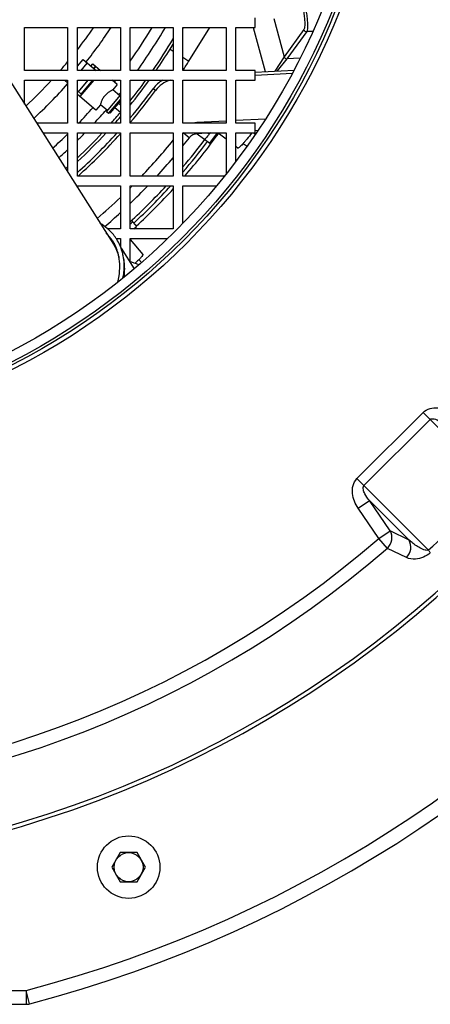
# Model space of a CAD drawing. Header units: millimetres. Extents: x 0 to 297, y 0 to 210.
# Tile 6 of 34: x 154 to 160, y 71 to 85. Entities that reach past the tile are written whole.
import ezdxf

# ---------------------------------------------------------------- set-up
doc = ezdxf.new("R2010")
doc.units = ezdxf.units.MM
doc.header["$LTSCALE"] = 16.335
doc.layers.get('0').update_dxf_attribs({"linetype": 'CONTINUOUS'})
doc.layers.add('02___PRT_ALL_AXES', color=7, linetype='CONTINUOUS')
doc.layers.add('AXES_REF', color=7, linetype='CONTINUOUS')

msp = doc.modelspace()

# ---------------------------------------------------------------- linework, layer by layer
at = {"color": 7, "linetype": 'Continuous'}
for p, q in [((157.305, 85.108), (157.305, 85.248)), ((153.985, 85.108), (154.605, 85.108)), ((153.985, 84.488), (153.985, 85.108)), ((154.605, 85.108), (154.605, 84.488)), ((154.745, 85.108), (155.365, 85.108)), ((154.745, 84.488), (154.745, 85.108)), ((155.365, 85.108), (155.365, 84.488)), ((155.505, 85.108), (156.125, 85.108)), ((155.505, 84.488), (155.505, 85.108)), ((156.125, 85.108), (156.125, 84.488)), ((156.265, 85.108), (156.885, 85.108)), ((156.265, 84.488), (156.265, 85.108)), ((156.265, 85.091), (156.275, 85.108)), ((156.885, 85.108), (156.885, 84.488)), ((157.025, 85.108), (157.305, 85.108)), ((157.025, 84.488), (157.025, 85.108)), ((153.43, 84.88), (155.263, 81.987)), ((156.079, 84.793), (156.125, 84.866)), ((154.745, 84.549), (154.827, 84.647)), ((154.827, 84.647), (155.017, 84.488)), ((154.94, 84.552), (154.966, 84.583)), ((154.966, 84.583), (155.079, 84.488)), ((154.986, 84.513), (155.012, 84.544)), ((154.605, 84.488), (153.985, 84.488)), ((155.365, 84.488), (154.745, 84.488)), ((156.125, 84.488), (155.505, 84.488)), ((156.885, 84.488), (156.265, 84.488)), ((157.305, 84.488), (157.025, 84.488)), ((157.305, 84.465), (157.864, 84.495)), ((157.305, 84.348), (157.305, 84.488)), ((157.305, 84.422), (157.841, 84.451)), ((153.985, 84.348), (154.605, 84.348)), ((153.985, 84.005), (153.985, 84.348)), ((154.57, 84.34), (154.576, 84.348)), ((154.605, 84.311), (154.57, 84.34)), ((154.605, 84.348), (154.605, 83.728)), ((154.745, 84.348), (155.365, 84.348)), ((154.745, 83.728), (154.745, 84.348)), ((154.981, 84.348), (154.782, 84.111)), ((154.8, 84.148), (154.967, 84.348)), ((155.32, 84.285), (155.246, 84.348)), ((155.32, 84.285), (155.256, 84.209)), ((155.365, 84.348), (155.365, 83.728)), ((155.505, 84.348), (156.125, 84.348)), ((155.505, 83.728), (155.505, 84.348)), ((156.125, 84.348), (156.125, 83.728)), ((156.265, 84.348), (156.885, 84.348)), ((156.265, 83.728), (156.265, 84.348)), ((156.885, 84.348), (156.885, 83.728)), ((157.025, 84.348), (157.305, 84.348)), ((157.025, 83.728), (157.025, 84.348)), ((154.8, 84.148), (154.745, 84.194)), ((155.011, 83.918), (154.745, 84.141)), ((155.164, 83.894), (155.365, 84.134)), ((155.356, 84.124), (155.256, 84.209)), ((155.076, 83.994), (155.011, 83.918)), ((155.177, 83.91), (155.076, 83.994)), ((155.194, 83.869), (155.365, 84.072)), ((155.219, 83.874), (155.365, 84.047)), ((155.365, 83.987), (155.335, 84.012)), ((155.194, 83.869), (155.164, 83.894)), ((155.219, 83.874), (155.207, 83.884)), ((155.365, 83.882), (155.284, 83.95)), ((154.605, 83.728), (154.16, 83.728)), ((155.365, 83.728), (154.745, 83.728)), ((156.125, 83.728), (155.505, 83.728)), ((156.885, 83.728), (156.265, 83.728)), ((157.305, 83.728), (157.025, 83.728)), ((157.305, 83.588), (157.305, 83.728)), ((154.249, 83.588), (154.605, 83.588)), ((154.605, 83.588), (154.605, 83.026)), ((154.745, 83.588), (155.365, 83.588)), ((154.745, 82.968), (154.745, 83.588)), ((155.365, 83.588), (155.365, 82.968)), ((155.505, 83.588), (156.125, 83.588)), ((155.505, 82.968), (155.505, 83.588)), ((156.125, 83.588), (156.125, 82.968)), ((156.265, 83.588), (156.885, 83.588)), ((156.265, 82.968), (156.265, 83.588)), ((156.47, 83.577), (156.651, 83.44)), ((156.661, 83.588), (156.475, 83.578)), ((156.643, 83.572), (156.655, 83.587)), ((156.651, 83.44), (156.762, 83.588)), ((156.772, 83.588), (156.885, 83.502)), ((156.885, 83.588), (156.885, 82.994)), ((157.025, 83.588), (157.305, 83.588)), ((157.025, 83.175), (157.025, 83.588)), ((157.283, 83.588), (157.308, 83.569)), ((157.345, 83.623), (157.305, 83.621)), ((157.025, 83.397), (157.059, 83.371)), ((157.133, 83.437), (157.188, 83.396)), ((155.365, 82.968), (154.745, 82.968)), ((156.125, 82.968), (155.505, 82.968)), ((156.864, 82.968), (156.265, 82.968)), ((154.745, 82.828), (155.365, 82.828)), ((154.745, 82.805), (154.745, 82.828)), ((155.365, 82.828), (155.365, 82.208)), ((155.505, 82.828), (156.125, 82.828)), ((155.505, 82.208), (155.505, 82.828)), ((156.125, 82.828), (156.125, 82.208)), ((156.265, 82.828), (156.749, 82.828)), ((156.265, 82.288), (156.265, 82.828)), ((155.526, 82.328), (155.598, 82.24)), ((155.365, 82.208), (155.182, 82.208)), ((156.125, 82.208), (155.505, 82.208)), ((155.559, 82.208), (155.598, 82.24)), ((155.305, 82.068), (155.365, 82.068)), ((155.505, 82.068), (156.045, 82.068)), ((155.505, 82.055), (155.687, 81.836)), ((155.374, 81.931), (155.563, 81.632)), ((155.63, 81.765), (155.667, 81.721)), ((155.362, 73.223), (155.24, 73.013)), ((155.604, 73.223), (155.362, 73.223)), ((155.725, 73.013), (155.604, 73.223)), ((155.24, 73.013), (155.362, 72.803)), ((155.604, 72.803), (155.725, 73.013)), ((155.362, 72.803), (155.604, 72.803)), ((144.702, 71.038), (154.008, 71.038))]:
    msp.add_line(p, q, dxfattribs=at)
at = {"color": 9, "linetype": 'Continuous'}
for p, q in [((157.574, 85.238), (157.722, 84.686)), ((156.265, 85.093), (156.274, 85.108)), ((156.351, 84.624), (156.652, 85.108)), ((157.278, 85.108), (157.448, 84.473)), ((158.007, 85.077), (157.722, 84.686)), ((158.048, 85.048), (157.763, 84.656)), ((158.135, 85.052), (158.048, 85.048)), ((156.079, 84.793), (156.125, 84.765)), ((156.265, 84.678), (156.351, 84.624)), ((157.722, 84.686), (157.59, 84.48)), ((154.798, 84.488), (154.888, 84.595)), ((154.982, 84.517), (155.007, 84.548)), ((157.763, 84.656), (157.62, 84.482)), ((157.952, 84.666), (157.763, 84.656)), ((154.761, 84.18), (154.902, 84.348)), ((155.871, 84.2), (155.837, 84.225)), ((156.885, 83.759), (156.466, 83.738)), ((156.467, 83.728), (156.466, 83.738)), ((157.453, 83.789), (157.025, 83.767)), ((156.357, 83.516), (156.266, 83.588)), ((156.475, 83.578), (156.474, 83.588)), ((156.643, 83.572), (156.625, 83.586)), ((158.771, 78.609), (159.723, 79.561)), ((158.871, 78.509), (159.823, 79.461)), ((159.723, 79.561), (160.751, 78.533)), ((158.771, 78.609), (159.799, 77.581)), ((158.789, 78.182), (158.951, 78.292)), ((158.951, 78.292), (159.52, 77.724)), ((159.247, 77.859), (158.951, 78.292)), ((159.084, 77.748), (158.789, 78.182)), ((159.084, 77.748), (159.247, 77.859)), ((159.208, 77.605), (159.084, 77.748)), ((159.52, 77.724), (159.247, 77.859)), ((159.482, 77.472), (159.208, 77.605)), ((144.702, 71.238), (154.008, 71.238)), ((154.023, 71.18), (154.008, 71.238)), ((154.008, 71.238), (154.008, 71.038)), ((154.023, 71.179), (154.023, 71.18)), ((154.058, 71.044), (154.023, 71.179))]:
    msp.add_line(p, q, dxfattribs=at)
for radius in [9.858, 9.798]:
    msp.add_circle((149.355, 88.978), radius, dxfattribs=at)
at = {"color": 7, "linetype": 'Continuous'}
for centre, radius in [((149.355, 88.978), 9.758), ((149.355, 88.978), 9.618), ((155.483, 73.013), 0.45), ((155.483, 73.013), 0.209)]:
    msp.add_circle(centre, radius, dxfattribs=at)
for centre, radius, start, end in [((149.355, 88.978), 18.54, 284.6962, 75.3038), ((149.355, 88.978), 6.828, 322.1281, 325.4743), ((149.355, 88.978), 7.036, 321.629, 326.6282), ((149.355, 88.978), 7.536, 324.7003, 329.0981), ((149.355, 88.978), 7.7, 324.3297, 329.8276), ((149.355, 88.978), 7.92, 325.4642, 328.1092), ((149.355, 88.978), 6.828, 318.8851, 320.253), ((149.355, 88.978), 6.828, 312.902, 317.3062), ((149.355, 88.978), 7.036, 312.5875, 318.2636), ((149.355, 88.978), 7.536, 321.8251, 322.0897), ((149.355, 88.978), 7.7, 323.0065, 323.0368), ((149.355, 88.978), 7.92, 320.9436, 324.2251), ((156.194, 83.964), 0.443, 119.8795, 143.7527), ((156.194, 83.964), 0.4, 106.262, 143.7527), ((149.355, 88.978), 7.7, 321.0418, 321.3092), ((149.355, 88.978), 8.037, 319.9254, 323.7527), ((149.355, 88.978), 8.08, 319.5658, 323.7527), ((149.355, 88.978), 7.536, 315.838, 318.1749), ((149.355, 88.978), 7.7, 317.0134, 318.9582), ((149.355, 88.978), 7.92, 318.4794, 319.3623), ((149.355, 88.978), 7.536, 311.902, 314.1619), ((149.355, 88.978), 8.037, 312.1171, 317.8833), ((149.355, 88.978), 7.92, 312.8877, 317.112), ((149.355, 88.978), 7.7, 314.4278, 315.5722), ((149.355, 88.978), 8.08, 311.9425, 318.058), ((149.355, 88.978), 9.178, 319.0915, 323.9928), ((156.483, 83.418), 0.16, 93.0041, 142.0484), ((149.355, 88.978), 8.88, 321.0929, 322.0484), ((149.355, 88.978), 9.072, 319.6135, 322.8043), ((149.355, 88.978), 9.121, 319.2499, 322.8054), ((149.355, 88.978), 7.7, 311.6964, 312.9866), ((149.355, 88.978), 8.88, 317.4052, 319.676), ((149.355, 88.978), 7.92, 311.4345, 311.5203), ((149.355, 88.978), 9.072, 312.6805, 317.3193), ((149.355, 88.978), 8.88, 313.8343, 316.1659), ((149.355, 88.978), 9.121, 312.8432, 317.6042), ((149.355, 88.978), 9.178, 312.8238, 317.5327), ((149.355, 88.978), 8.88, 310.654, 312.595), ((154.709, 81.689), 0.644, 32.4195, 45.529), ((154.718, 81.695), 0.634, 28.1009, 32.3495), ((154.687, 81.635), 0.677, 12.679, 14.6738), ((154.008, 71.238), 0.2, 270, 284.6962)]:
    msp.add_arc(centre, radius, start, end, dxfattribs=at)
at = {"color": 9, "linetype": 'Continuous'}
for centre, radius, start, end in [((149.355, 88.978), 18.34, 284.6962, 75.3038), ((149.355, 88.978), 16.043, 273.8502, 266.1536), ((149.355, 88.978), 15.986, 273.9678, 266.0322), ((149.355, 88.978), 7.88, 325.2637, 329.2205), ((149.355, 88.978), 8.24, 326.993, 328.1092), ((149.355, 88.978), 7.88, 321.3026, 324.0153), ((149.355, 88.978), 7.88, 318.2214, 319.703), ((156.483, 83.418), 0.32, 93.0041, 104.6641), ((149.355, 88.978), 7.88, 313.1586, 316.8416), ((149.355, 88.978), 8.72, 316.4309, 320.9308), ((149.355, 88.978), 7.88, 311.481, 311.7787), ((149.355, 88.978), 8.72, 314.8523, 315.1475), ((149.355, 88.978), 8.72, 310.5953, 313.5689), ((153.234, 85.099), 9.981, 311.132, 318.868), ((149.355, 88.978), 14.858, 229.0939, 310.9061), ((149.355, 88.978), 15.047, 229.0939, 310.9061)]:
    msp.add_arc(centre, radius, start, end, dxfattribs=at)
for points, knots in [([(157.947, 85.688), (157.961, 85.608), (157.981, 85.493), (158.002, 85.351), (158.012, 85.266), (158.018, 85.196), (158.019, 85.142), (158.017, 85.104), (158.012, 85.084), (158.007, 85.077)], [0, 0, 0, 0, 0.398675, 0.562084, 0.700547, 0.81354, 0.900783, 0.962447, 1, 1, 1, 1]), ([(157.983, 85.688), (157.999, 85.604), (158.019, 85.484), (158.041, 85.334), (158.052, 85.245), (158.058, 85.172), (158.06, 85.115), (158.057, 85.076), (158.052, 85.054), (158.048, 85.048)], [0, 0, 0, 0, 0.399006, 0.562587, 0.70118, 0.814224, 0.901408, 0.962864, 1, 1, 1, 1]), ([(158.007, 85.077), (158.009, 85.069), (158.02, 85.053), (158.039, 85.047), (158.048, 85.048)], [0, 0, 0, 0, 0.500001, 1, 1, 1, 1]), ([(157.722, 84.686), (157.725, 84.677), (157.735, 84.661), (157.754, 84.656), (157.763, 84.656)], [0, 0, 0, 0, 0.499995, 1, 1, 1, 1]), ([(159.723, 79.561), (159.75, 79.588), (159.821, 79.627), (159.938, 79.633), (160.051, 79.602), (160.119, 79.565), (160.151, 79.544)], [0, 0, 0, 0, 0.248634, 0.498518, 0.749119, 1, 1, 1, 1]), ([(159.823, 79.461), (159.838, 79.476), (159.876, 79.474), (159.913, 79.461), (159.968, 79.436), (160.009, 79.407), (160.04, 79.381)], [0, 0, 0, 0, 0.253278, 0.379482, 0.504588, 1, 1, 1, 1]), ([(158.789, 78.182), (158.767, 78.214), (158.73, 78.282), (158.7, 78.394), (158.705, 78.512), (158.744, 78.582), (158.771, 78.609)], [0, 0, 0, 0, 0.250883, 0.501484, 0.751366, 1, 1, 1, 1]), ([(158.951, 78.292), (158.926, 78.323), (158.896, 78.364), (158.871, 78.419), (158.858, 78.457), (158.857, 78.495), (158.871, 78.509)], [0, 0, 0, 0, 0.495422, 0.620529, 0.746734, 1, 1, 1, 1]), ([(159.208, 77.605), (159.241, 77.637), (159.287, 77.723), (159.27, 77.82), (159.247, 77.859)], [0, 0, 0, 0, 0.506329, 1, 1, 1, 1]), ([(159.482, 77.472), (159.515, 77.503), (159.56, 77.589), (159.542, 77.686), (159.52, 77.724)], [0, 0, 0, 0, 0.506309, 1, 1, 1, 1]), ([(159.799, 77.581), (159.786, 77.573), (159.752, 77.577), (159.7, 77.596), (159.642, 77.63), (159.579, 77.675), (159.539, 77.707), (159.52, 77.724)], [0, 0, 0, 0, 0.148225, 0.276495, 0.521821, 0.762079, 1, 1, 1, 1]), ([(159.826, 77.542), (159.825, 77.545), (159.816, 77.558), (159.807, 77.571), (159.799, 77.581)], [0, 0, 0, 0, 0.182459, 1, 1, 1, 1]), ([(159.826, 77.542), (159.768, 77.491), (159.649, 77.435), (159.522, 77.452), (159.482, 77.472)], [0, 0, 0, 0, 0.633909, 1, 1, 1, 1])]:
    msp.add_open_spline(points, degree=3, knots=knots, dxfattribs=at)
at = {"color": 7, "linetype": 'Continuous'}
for points, knots in [([(155.139, 84.124), (155.128, 84.11), (155.113, 84.088), (155.098, 84.058), (155.09, 84.038), (155.084, 84.021), (155.079, 84.006), (155.077, 84.002), (155.076, 83.993), (155.076, 83.994)], [0, 0, 0, 0, 0.373664, 0.543506, 0.69437, 0.821043, 0.917846, 0.979016, 1, 1, 1, 1]), ([(155.256, 84.209), (155.255, 84.209), (155.251, 84.206), (155.243, 84.203), (155.231, 84.196), (155.215, 84.188), (155.197, 84.176), (155.17, 84.156), (155.151, 84.138), (155.139, 84.124)], [0, 0, 0, 0, 0.020984, 0.082157, 0.178962, 0.305637, 0.456501, 0.626343, 1, 1, 1, 1]), ([(156.643, 83.572), (156.636, 83.561), (156.621, 83.543), (156.603, 83.522), (156.591, 83.508), (156.584, 83.502), (156.58, 83.498), (156.577, 83.497), (156.576, 83.497)], [0, 0, 0, 0, 0.378475, 0.699825, 0.823494, 0.91608, 0.974628, 1, 1, 1, 1]), ([(157.256, 83.588), (157.233, 83.558), (157.199, 83.515), (157.155, 83.462), (157.126, 83.429), (157.102, 83.403), (157.082, 83.384), (157.07, 83.374), (157.061, 83.37), (157.059, 83.371)], [0, 0, 0, 0, 0.382615, 0.553629, 0.702933, 0.825354, 0.916784, 0.974605, 1, 1, 1, 1]), ([(155.312, 82.057), (155.297, 82.08), (155.233, 82.17), (155.146, 82.242), (155.074, 82.285)], [0, 0, 0, 0, 0.246381, 1, 1, 1, 1]), ([(155.538, 82.312), (155.539, 82.311), (155.535, 82.306), (155.53, 82.299), (155.519, 82.288), (155.51, 82.279), (155.505, 82.275)], [0, 0, 0, 0, 0.080074, 0.280014, 0.593296, 1, 1, 1, 1]), ([(155.405, 81.819), (155.401, 81.84), (155.381, 81.924), (155.346, 82.003), (155.312, 82.057)], [0, 0, 0, 0, 0.25438, 1, 1, 1, 1]), ([(155.687, 81.836), (155.688, 81.835), (155.687, 81.829), (155.678, 81.816), (155.657, 81.791), (155.62, 81.754), (155.59, 81.726), (155.573, 81.71)], [0, 0, 0, 0, 0.027327, 0.081927, 0.282594, 0.595987, 1, 1, 1, 1]), ([(155.325, 81.437), (155.333, 81.468), (155.359, 81.589), (155.36, 81.717), (155.343, 81.807)], [0, 0, 0, 0, 0.262927, 1, 1, 1, 1]), ([(155.402, 81.499), (155.408, 81.526), (155.423, 81.632), (155.42, 81.741), (155.405, 81.819)], [0, 0, 0, 0, 0.260368, 1, 1, 1, 1]), ([(155.418, 81.511), (155.421, 81.534), (155.43, 81.624), (155.425, 81.715), (155.413, 81.78)], [0, 0, 0, 0, 0.258603, 1, 1, 1, 1])]:
    msp.add_open_spline(points, degree=3, knots=knots, dxfattribs=at)
for points in [[(155.263, 81.987), (155.298, 81.931), (155.325, 81.87), (155.341, 81.806)], [(155.343, 81.807), (155.33, 81.871), (155.308, 81.935), (155.277, 81.994)]]:
    msp.add_open_spline(points, degree=3, dxfattribs=at)
at = {"layer": '02___PRT_ALL_AXES', "color": 7, "linetype": 'Continuous'}
msp.add_arc((154.955, 80.138), 1.69, 66.51, 71.3187, dxfattribs=at)
at = {"layer": 'AXES_REF', "color": 7, "linetype": 'Continuous'}
for p, q in [((155.365, 82.068), (155.365, 81.954)), ((155.505, 81.735), (155.505, 82.068))]:
    msp.add_line(p, q, dxfattribs=at)

doc.saveas('drawing.dxf')
